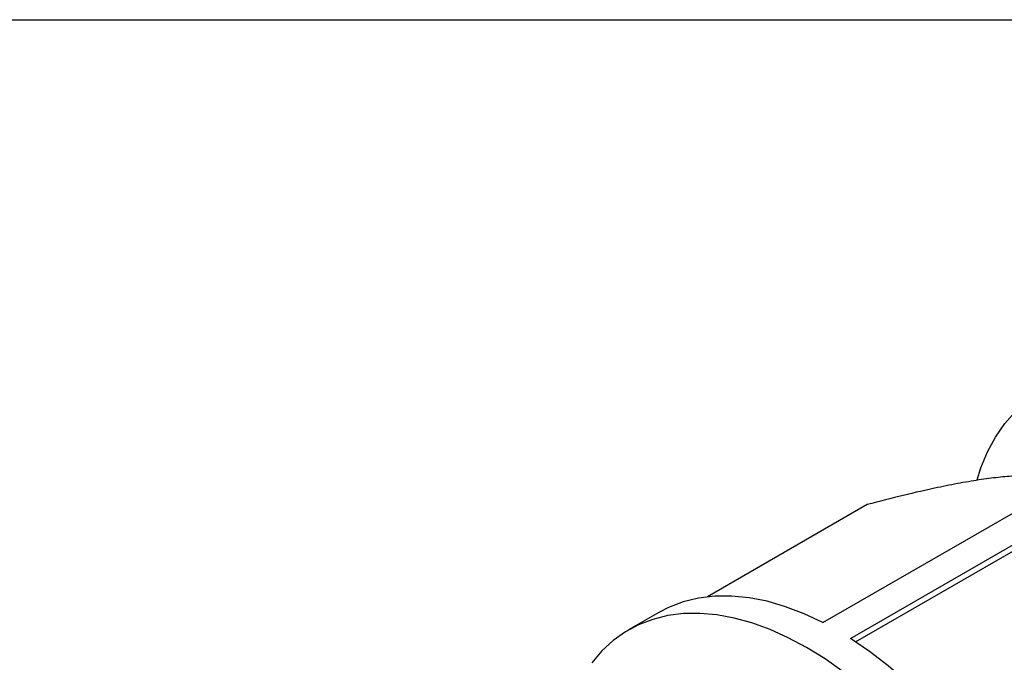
# Model space of a CAD drawing. Header units: inches. Extents: x 0 to 44, y 0 to 34.
# Tile 17 of 18: x 34.4 to 39.4, y 30.8 to 34. Entities that reach past the tile are written whole.
import ezdxf

# ---------------------------------------------------------------- set-up
doc = ezdxf.new("R2010")
doc.units = ezdxf.units.IN
doc.header["$LTSCALE"] = 4
doc.header["$MEASUREMENT"] = 0
doc.linetypes.add('SLD-Solid', pattern=[0])
doc.layers.add('SLD-DEFPOINTS', color=7, linetype='Continuous')

# ---------------------------------------------------------------- blocks, each defined once
blk = doc.blocks.new('Block2')
at = {"color": 7, "linetype": 'SLD-Solid', "lineweight": 18}
blk.add_line((44.0004, 34.0004), (0.0004, 34.0004), dxfattribs=at)

msp = doc.modelspace()

# ---------------------------------------------------------------- linework, layer by layer
at = {"color": 7, "linetype": 'SLD-Solid'}
msp.add_line((0.0004, 34.0004), (44.0004, 34.0004), dxfattribs=at)
for p, q in [((38.4674, 30.9673), (40.39, 32.0772)), ((38.6066, 30.8869), (40.5292, 31.9968)), ((38.6905, 31.5611), (37.887, 31.0973)), ((38.6321, 30.8703), (39.8742, 31.5874)), ((37.6414, 31.018), (37.49, 30.9306))]:
    msp.add_line(p, q)
at = {"flags": 128}
for points in [[(39.2431, 31.6863), (39.2624, 31.7454), (39.2962, 31.8267), (39.3364, 31.9011), (39.3828, 31.9684), (39.435, 32.028), (39.4928, 32.0797), (39.5559, 32.1231), (39.6239, 32.1581), (39.6965, 32.1845), (39.7733, 32.2021), (39.8538, 32.2108), (39.9377, 32.2106), (40.0244, 32.2014), (40.1134, 32.1833), (40.2044, 32.1565), (40.2967, 32.1211), (40.39, 32.0772)], [(38.4674, 30.9673), (38.3727, 31.0118), (38.2789, 31.0476), (38.1865, 31.0745), (38.0961, 31.0924), (38.0082, 31.101), (37.9233, 31.1005), (37.8418, 31.0907), (37.7643, 31.0717), (37.6912, 31.0437), (37.6414, 31.018)], [(38.57, 30.7198), (38.4781, 30.7846), (38.3856, 30.8419), (38.2931, 30.8914), (38.2012, 30.9328), (38.1102, 30.9659), (38.0207, 30.9906), (37.9331, 31.0066), (37.8479, 31.014), (37.7657, 31.0126), (37.6867, 31.0026), (37.6114, 30.9838), (37.5403, 30.9565), (37.4737, 30.9208), (37.412, 30.8769), (37.3554, 30.825), (37.3044, 30.7654)], [(39.6241, 29.5898), (39.5722, 29.7119), (39.5145, 29.8326), (39.4513, 29.9512), (39.3829, 30.0671), (39.3097, 30.1796), (39.2322, 30.288), (39.1507, 30.3919), (39.0658, 30.4905), (38.9779, 30.5833), (38.8875, 30.6698), (38.7952, 30.7496), (38.7014, 30.8221), (38.6066, 30.8869)]]:
    msp.add_lwpolyline(points, dxfattribs=at)
msp.add_open_spline([(39.7014, 31.6796), (39.6954, 31.6819), (39.6726, 31.6904), (39.621, 31.7003), (39.5436, 31.7076), (39.4559, 31.7071), (39.3623, 31.6998), (39.2655, 31.6877), (39.1591, 31.6699), (39.0284, 31.6439), (38.8727, 31.6084), (38.7514, 31.5769), (38.6905, 31.5611)], degree=3, knots=[0, 0, 0, 0, 0.0382388, 0.1468285, 0.2586802, 0.3704865, 0.4602579, 0.5500326, 0.6427577, 0.7355059, 0.867237, 1, 1, 1, 1])

# ---------------------------------------------------------------- block references
at = {"layer": 'SLD-DEFPOINTS'}
msp.add_blockref('Block2', (0, 0), dxfattribs=at)

doc.saveas('drawing.dxf')
